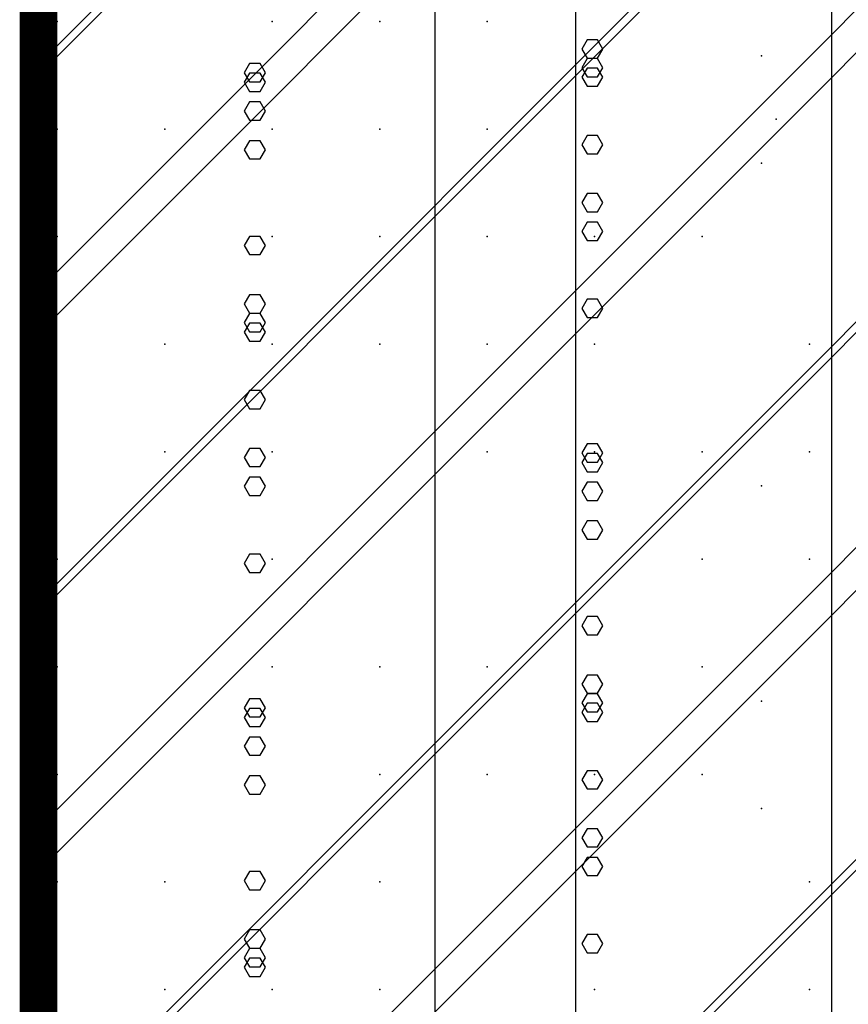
# Model space of a CAD drawing. Extents: x -2 to 113, y -136 to 16.
# Tile 71 of 256: x 49.73 to 52, y -101.71 to -99.02. Entities that reach past the tile are written whole.
import ezdxf

# ---------------------------------------------------------------- set-up
doc = ezdxf.new("R2010")
doc.units = 0
doc.header["$MEASUREMENT"] = 0
doc.linetypes.add('SOLID', pattern=[0])
doc.layers.get('0').update_dxf_attribs({"linetype": 'SOLID'})
for name, color, linetype in [('1', 7, 'SOLID'), ('10', 7, 'SOLID'), ('11', 7, 'SOLID'), ('12', 7, 'SOLID'), ('13', 7, 'SOLID'), ('14', 7, 'SOLID'), ('15', 7, 'SOLID'), ('16', 7, 'SOLID'), ('17', 7, 'SOLID'), ('18', 7, 'SOLID'), ('19', 7, 'SOLID'), ('2', 7, 'SOLID'), ('20', 7, 'SOLID'), ('21', 7, 'SOLID'), ('22', 7, 'SOLID'), ('23', 7, 'SOLID'), ('24', 7, 'SOLID'), ('25', 7, 'SOLID'), ('26', 7, 'SOLID'), ('27', 7, 'SOLID'), ('28', 7, 'SOLID'), ('29', 7, 'SOLID'), ('3', 7, 'SOLID'), ('30', 7, 'SOLID'), ('31', 7, 'SOLID'), ('32', 7, 'SOLID'), ('33', 7, 'SOLID'), ('34', 7, 'SOLID'), ('35', 7, 'SOLID'), ('36', 7, 'SOLID'), ('37', 7, 'SOLID'), ('38', 7, 'SOLID'), ('39', 7, 'SOLID'), ('4', 7, 'SOLID'), ('40', 7, 'SOLID'), ('41', 7, 'SOLID'), ('42', 7, 'SOLID'), ('43', 7, 'SOLID'), ('44', 7, 'SOLID'), ('45', 7, 'SOLID'), ('46', 7, 'SOLID'), ('47', 7, 'SOLID'), ('48', 7, 'SOLID'), ('49', 7, 'SOLID'), ('5', 7, 'SOLID'), ('50', 7, 'SOLID'), ('51', 7, 'SOLID'), ('52', 7, 'SOLID'), ('53', 7, 'SOLID'), ('54', 7, 'SOLID'), ('55', 7, 'SOLID'), ('56', 7, 'SOLID'), ('57', 7, 'SOLID'), ('58', 7, 'SOLID'), ('59', 7, 'SOLID'), ('6', 7, 'SOLID'), ('60', 7, 'SOLID'), ('61', 7, 'SOLID'), ('62', 7, 'SOLID'), ('63', 7, 'SOLID'), ('64', 7, 'SOLID'), ('65', 7, 'SOLID'), ('66', 7, 'SOLID'), ('67', 7, 'SOLID'), ('68', 7, 'SOLID'), ('7', 7, 'SOLID'), ('8', 7, 'SOLID'), ('9', 7, 'SOLID')]:
    doc.layers.add(name, color=color, linetype=linetype)

msp = doc.modelspace()

# ---------------------------------------------------------------- linework, layer by layer
at = {"color": 7, "linetype": 'SOLID', "const_width": 0.1029}
msp.add_lwpolyline([(49.7825, -13.1385), (49.7825, -125.6385)], dxfattribs=at)
at = {"layer": '1', "color": 7, "linetype": 'SOLID', "const_width": 0.1029}
msp.add_lwpolyline([(49.7825, -13.1385), (49.7825, -125.6385)], dxfattribs=at)
at = {"layer": '10', "color": 7, "linetype": 'SOLID', "const_width": 0.1029}
msp.add_lwpolyline([(49.7825, -13.1385), (49.7825, -125.6385)], dxfattribs=at)
at = {"layer": '10', "color": 7, "linetype": 'SOLID'}
for points in [[(50.8681, -125.6385), (50.8681, -90.6385)], [(51.9536, -125.6385), (51.9536, -90.6385)], [(50.4037, -99.6334), (50.3892, -99.6085), (50.3603, -99.6085), (50.3458, -99.6334), (50.3603, -99.6583), (50.3892, -99.6583), (50.4037, -99.6334)], [(51.3272, -100.6732), (51.3127, -100.6484), (51.2838, -100.6484), (51.2693, -100.6732), (51.2838, -100.6981), (51.3127, -100.6981), (51.3272, -100.6732)], [(50.4037, -101.3703), (50.3892, -101.3454), (50.3603, -101.3454), (50.3458, -101.3703), (50.3603, -101.3952), (50.3892, -101.3952), (50.4037, -101.3703)]]:
    msp.add_lwpolyline(points, dxfattribs=at)
at = {"layer": '11', "color": 7, "linetype": 'SOLID', "const_width": 0.1029}
msp.add_lwpolyline([(49.7825, -13.1385), (49.7825, -125.6385)], dxfattribs=at)
at = {"layer": '12', "color": 7, "linetype": 'SOLID', "const_width": 0.1029}
msp.add_lwpolyline([(49.7825, -13.1385), (49.7825, -125.6385)], dxfattribs=at)
at = {"layer": '12', "color": 7, "linetype": 'SOLID'}
for points in [[(50.8681, -125.6385), (50.8681, -74.1385)], [(51.9536, -125.6385), (51.9536, -74.1385)], [(51.3272, -99.8055), (51.3127, -99.7806), (51.2838, -99.7806), (51.2693, -99.8055), (51.2838, -99.8304), (51.3127, -99.8304), (51.3272, -99.8055)], [(50.4037, -100.5026), (50.3892, -100.4777), (50.3603, -100.4777), (50.3458, -100.5026), (50.3603, -100.5275), (50.3892, -100.5275), (50.4037, -100.5026)], [(51.3272, -101.5424), (51.3127, -101.5175), (51.2838, -101.5175), (51.2693, -101.5424), (51.2838, -101.5673), (51.3127, -101.5673), (51.3272, -101.5424)]]:
    msp.add_lwpolyline(points, dxfattribs=at)
at = {"layer": '13', "color": 7, "linetype": 'SOLID', "const_width": 0.1029}
msp.add_lwpolyline([(49.7825, -13.1385), (49.7825, -125.6385)], dxfattribs=at)
at = {"layer": '14', "color": 7, "linetype": 'SOLID', "const_width": 0.1029}
msp.add_lwpolyline([(49.7825, -13.1385), (49.7825, -125.6385)], dxfattribs=at)
at = {"layer": '14', "color": 7, "linetype": 'SOLID'}
for points in [[(50.8681, -125.6385), (50.8681, -74.1385)], [(51.9536, -125.6385), (51.9536, -74.1385)], [(51.3272, -99.8055), (51.3127, -99.7806), (51.2838, -99.7806), (51.2693, -99.8055), (51.2838, -99.8304), (51.3127, -99.8304), (51.3272, -99.8055)], [(50.4037, -100.5026), (50.3892, -100.4777), (50.3603, -100.4777), (50.3458, -100.5026), (50.3603, -100.5275), (50.3892, -100.5275), (50.4037, -100.5026)], [(51.3272, -101.5424), (51.3127, -101.5175), (51.2838, -101.5175), (51.2693, -101.5424), (51.2838, -101.5673), (51.3127, -101.5673), (51.3272, -101.5424)]]:
    msp.add_lwpolyline(points, dxfattribs=at)
at = {"layer": '15', "color": 7, "linetype": 'SOLID', "const_width": 0.1029}
msp.add_lwpolyline([(49.7825, -13.1385), (49.7825, -125.6385)], dxfattribs=at)
at = {"layer": '16', "color": 7, "linetype": 'SOLID', "const_width": 0.1029}
msp.add_lwpolyline([(49.7825, -13.1385), (49.7825, -125.6385)], dxfattribs=at)
at = {"layer": '16', "color": 7, "linetype": 'SOLID'}
for points in [[(50.8681, -125.6385), (50.8681, -68.6385)], [(51.9536, -125.6385), (51.9536, -68.6385)], [(51.3272, -99.5162), (51.3127, -99.4913), (51.2838, -99.4913), (51.2693, -99.5162), (51.2838, -99.5411), (51.3127, -99.5411), (51.3272, -99.5162)], [(50.4037, -100.2133), (50.3892, -100.1884), (50.3603, -100.1884), (50.3458, -100.2133), (50.3603, -100.2382), (50.3892, -100.2382), (50.4037, -100.2133)], [(51.3272, -101.2531), (51.3127, -101.2283), (51.2838, -101.2283), (51.2693, -101.2531), (51.2838, -101.278), (51.3127, -101.278), (51.3272, -101.2531)]]:
    msp.add_lwpolyline(points, dxfattribs=at)
at = {"layer": '17', "color": 7, "linetype": 'SOLID', "const_width": 0.1029}
msp.add_lwpolyline([(49.7825, -13.1385), (49.7825, -125.6385)], dxfattribs=at)
at = {"layer": '18', "color": 7, "linetype": 'SOLID', "const_width": 0.1029}
msp.add_lwpolyline([(49.7825, -13.1385), (49.7825, -125.6385)], dxfattribs=at)
at = {"layer": '18', "color": 7, "linetype": 'SOLID'}
for points in [[(50.8681, -125.6385), (50.8681, -55.6385)], [(51.9536, -125.6385), (51.9536, -55.6385)], [(50.4037, -99.3717), (50.3892, -99.3468), (50.3603, -99.3468), (50.3458, -99.3717), (50.3603, -99.3966), (50.3892, -99.3966), (50.4037, -99.3717)], [(51.3272, -100.4116), (51.3127, -100.3867), (51.2838, -100.3867), (51.2693, -100.4116), (51.2838, -100.4364), (51.3127, -100.4364), (51.3272, -100.4116)], [(50.4037, -101.1086), (50.3892, -101.0837), (50.3603, -101.0837), (50.3458, -101.1086), (50.3603, -101.1335), (50.3892, -101.1335), (50.4037, -101.1086)]]:
    msp.add_lwpolyline(points, dxfattribs=at)
at = {"layer": '19', "color": 7, "linetype": 'SOLID', "const_width": 0.1029}
msp.add_lwpolyline([(49.7825, -13.1385), (49.7825, -125.6385)], dxfattribs=at)
at = {"layer": '2', "color": 7, "linetype": 'SOLID', "const_width": 0.1029}
msp.add_lwpolyline([(49.7825, -13.1385), (49.7825, -125.6385)], dxfattribs=at)
at = {"layer": '2', "color": 7, "linetype": 'SOLID'}
for points in [[(50.8681, -125.6385), (50.8681, -64.1385)], [(51.9536, -125.6385), (51.9536, -64.1385)], [(50.4037, -99.1871), (50.3892, -99.1622), (50.3603, -99.1622), (50.3458, -99.1871), (50.3603, -99.212), (50.3892, -99.212), (50.4037, -99.1871)], [(51.3272, -100.227), (51.3127, -100.2021), (51.2838, -100.2021), (51.2693, -100.227), (51.2838, -100.2519), (51.3127, -100.2519), (51.3272, -100.227)], [(50.4037, -100.9241), (50.3892, -100.8992), (50.3603, -100.8992), (50.3458, -100.9241), (50.3603, -100.949), (50.3892, -100.949), (50.4037, -100.9241)]]:
    msp.add_lwpolyline(points, dxfattribs=at)
at = {"layer": '20', "color": 7, "linetype": 'SOLID', "const_width": 0.1029}
msp.add_lwpolyline([(49.7825, -13.1385), (49.7825, -125.6385)], dxfattribs=at)
at = {"layer": '20', "color": 7, "linetype": 'SOLID'}
for points in [[(50.8681, -125.6385), (50.8681, -89.1385)], [(51.9536, -125.6385), (51.9536, -89.1385)], [(51.3272, -99.1732), (51.3127, -99.1484), (51.2838, -99.1484), (51.2693, -99.1732), (51.2838, -99.1981), (51.3127, -99.1981), (51.3272, -99.1732)], [(50.4037, -99.8703), (50.3892, -99.8454), (50.3603, -99.8454), (50.3458, -99.8703), (50.3603, -99.8952), (50.3892, -99.8952), (50.4037, -99.8703)], [(51.3272, -100.9102), (51.3127, -100.8853), (51.2838, -100.8853), (51.2693, -100.9102), (51.2838, -100.9351), (51.3127, -100.9351), (51.3272, -100.9102)], [(50.4037, -101.6072), (50.3892, -101.5824), (50.3603, -101.5824), (50.3458, -101.6072), (50.3603, -101.6321), (50.3892, -101.6321), (50.4037, -101.6072)]]:
    msp.add_lwpolyline(points, dxfattribs=at)
at = {"layer": '21', "color": 7, "linetype": 'SOLID', "const_width": 0.1029}
msp.add_lwpolyline([(49.7825, -13.1385), (49.7825, -125.6385)], dxfattribs=at)
at = {"layer": '22', "color": 7, "linetype": 'SOLID', "const_width": 0.1029}
msp.add_lwpolyline([(49.7825, -13.1385), (49.7825, -125.6385)], dxfattribs=at)
at = {"layer": '22', "color": 7, "linetype": 'SOLID'}
for points in [[(50.8681, -125.6385), (50.8681, -45.6385)], [(51.9536, -125.6385), (51.9536, -45.6385)], [(51.3272, -99.0961), (51.3127, -99.0712), (51.2838, -99.0712), (51.2693, -99.0961), (51.2838, -99.121), (51.3127, -99.121), (51.3272, -99.0961)], [(50.4037, -99.7932), (50.3892, -99.7683), (50.3603, -99.7683), (50.3458, -99.7932), (50.3603, -99.8181), (50.3892, -99.8181), (50.4037, -99.7932)], [(51.3272, -100.833), (51.3127, -100.8081), (51.2838, -100.8081), (51.2693, -100.833), (51.2838, -100.8579), (51.3127, -100.8579), (51.3272, -100.833)], [(50.4037, -101.5301), (50.3892, -101.5052), (50.3603, -101.5052), (50.3458, -101.5301), (50.3603, -101.555), (50.3892, -101.555), (50.4037, -101.5301)]]:
    msp.add_lwpolyline(points, dxfattribs=at)
at = {"layer": '23', "color": 7, "linetype": 'SOLID', "const_width": 0.1029}
msp.add_lwpolyline([(49.7825, -13.1385), (49.7825, -125.6385)], dxfattribs=at)
at = {"layer": '24', "color": 7, "linetype": 'SOLID', "const_width": 0.1029}
msp.add_lwpolyline([(49.7825, -13.1385), (49.7825, -125.6385)], dxfattribs=at)
at = {"layer": '24', "color": 7, "linetype": 'SOLID'}
for points in [[(50.8681, -125.6385), (50.8681, -60.6385)], [(51.9536, -125.6385), (51.9536, -60.6385)], [(50.4037, -99.161), (50.3892, -99.1361), (50.3603, -99.1361), (50.3458, -99.161), (50.3603, -99.1859), (50.3892, -99.1859), (50.4037, -99.161)], [(51.3272, -100.2008), (51.3127, -100.1759), (51.2838, -100.1759), (51.2693, -100.2008), (51.2838, -100.2257), (51.3127, -100.2257), (51.3272, -100.2008)], [(50.4037, -100.8979), (50.3892, -100.873), (50.3603, -100.873), (50.3458, -100.8979), (50.3603, -100.9228), (50.3892, -100.9228), (50.4037, -100.8979)]]:
    msp.add_lwpolyline(points, dxfattribs=at)
at = {"layer": '25', "color": 7, "linetype": 'SOLID', "const_width": 0.1029}
msp.add_lwpolyline([(49.7825, -13.1385), (49.7825, -125.6385)], dxfattribs=at)
at = {"layer": '26', "color": 7, "linetype": 'SOLID', "const_width": 0.1029}
msp.add_lwpolyline([(49.7825, -13.1385), (49.7825, -125.6385)], dxfattribs=at)
at = {"layer": '27', "color": 7, "linetype": 'SOLID', "const_width": 0.1029}
msp.add_lwpolyline([(49.7825, -13.1385), (49.7825, -125.6385)], dxfattribs=at)
at = {"layer": '27', "color": 7, "linetype": 'SOLID'}
msp.add_lwpolyline([(51.2531, -125.6385), (51.2531, -55.6385)], dxfattribs=at)
at = {"layer": '27', "color": 7}
for p in [(50.4222, -99.0209), (51.0104, -99.315), (51.761, -99.4086), (49.8339, -99.6091), (50.7163, -99.9032), (51.3045, -100.1973), (51.8928, -100.4915), (50.4222, -100.7856), (51.5987, -101.0797), (49.8339, -101.3738), (50.7163, -101.6679)]:
    msp.add_point(p, dxfattribs=at)
at = {"layer": '28', "color": 7, "linetype": 'SOLID', "const_width": 0.1029}
msp.add_lwpolyline([(49.7825, -13.1385), (49.7825, -125.6385)], dxfattribs=at)
at = {"layer": '29', "color": 7, "linetype": 'SOLID', "const_width": 0.1029}
msp.add_lwpolyline([(49.7825, -13.1385), (49.7825, -125.6385)], dxfattribs=at)
at = {"layer": '3', "color": 7, "linetype": 'SOLID', "const_width": 0.1029}
msp.add_lwpolyline([(49.7825, -13.1385), (49.7825, -125.6385)], dxfattribs=at)
at = {"layer": '30', "color": 7, "linetype": 'SOLID', "const_width": 0.1029}
msp.add_lwpolyline([(49.7825, -13.1385), (49.7825, -125.6385)], dxfattribs=at)
at = {"layer": '30', "color": 7, "linetype": 'SOLID'}
for points in [[(50.8681, -125.6385), (50.8681, -85.6385)], [(51.9536, -125.6385), (51.9536, -85.6385)], [(49.7825, -99.7562), (54.1942, -95.3444)], [(49.7825, -101.2267), (54.1942, -96.815)], [(49.7825, -102.6973), (54.1942, -98.2856)], [(51.3272, -99.1471), (51.3127, -99.1222), (51.2838, -99.1222), (51.2693, -99.1471), (51.2838, -99.172), (51.3127, -99.172), (51.3272, -99.1471)], [(50.4037, -99.8442), (50.3892, -99.8193), (50.3603, -99.8193), (50.3458, -99.8442), (50.3603, -99.8691), (50.3892, -99.8691), (50.4037, -99.8442)], [(51.3272, -100.884), (51.3127, -100.8591), (51.2838, -100.8591), (51.2693, -100.884), (51.2838, -100.9089), (51.3127, -100.9089), (51.3272, -100.884)], [(50.4037, -101.5811), (50.3892, -101.5562), (50.3603, -101.5562), (50.3458, -101.5811), (50.3603, -101.606), (50.3892, -101.606), (50.4037, -101.5811)]]:
    msp.add_lwpolyline(points, dxfattribs=at)
at = {"layer": '30', "color": 7}
for p in [(50.4222, -99.0209), (51.0104, -99.315), (51.761, -99.4086), (49.8339, -99.6091), (50.7163, -99.9032), (51.3045, -100.1973), (51.8928, -100.4915), (50.4222, -100.7856), (51.5987, -101.0797), (49.8339, -101.3738), (50.7163, -101.6679)]:
    msp.add_point(p, dxfattribs=at)
at = {"layer": '31', "color": 7, "linetype": 'SOLID', "const_width": 0.1029}
msp.add_lwpolyline([(49.7825, -13.1385), (49.7825, -125.6385)], dxfattribs=at)
at = {"layer": '31', "color": 7, "linetype": 'SOLID'}
for points in [[(49.7825, -99.1679), (54.1942, -94.7562)], [(49.7825, -100.6385), (54.1942, -96.2267)], [(49.7825, -102.1091), (54.1942, -97.6973)], [(49.7825, -103.5797), (54.1942, -99.1679)]]:
    msp.add_lwpolyline(points, dxfattribs=at)
at = {"layer": '31', "color": 7}
for p in [(49.8339, -99.0209), (50.7163, -99.315), (51.3045, -99.6091), (51.8928, -99.9032), (50.4222, -100.1973), (51.5987, -100.4915), (49.8339, -100.7856), (50.7163, -101.0797), (50.1281, -101.3738), (51.8928, -101.6679)]:
    msp.add_point(p, dxfattribs=at)
at = {"layer": '32', "color": 7, "linetype": 'SOLID', "const_width": 0.1029}
msp.add_lwpolyline([(49.7825, -13.1385), (49.7825, -125.6385)], dxfattribs=at)
at = {"layer": '32', "color": 7, "linetype": 'SOLID'}
for points in [[(49.7825, -99.1679), (54.1942, -94.7562)], [(49.7825, -100.6385), (54.1942, -96.2267)], [(49.7825, -102.1091), (54.1942, -97.6973)], [(49.7825, -103.5797), (54.1942, -99.1679)]]:
    msp.add_lwpolyline(points, dxfattribs=at)
at = {"layer": '32', "color": 7}
for p in [(49.8339, -99.0209), (50.7163, -99.315), (51.3045, -99.6091), (51.8928, -99.9032), (50.4222, -100.1973), (51.5987, -100.4915), (49.8339, -100.7856), (50.7163, -101.0797), (50.1281, -101.3738), (51.8928, -101.6679)]:
    msp.add_point(p, dxfattribs=at)
at = {"layer": '33', "color": 7, "linetype": 'SOLID', "const_width": 0.1029}
msp.add_lwpolyline([(49.7825, -13.1385), (49.7825, -125.6385)], dxfattribs=at)
at = {"layer": '33', "color": 7, "linetype": 'SOLID'}
for points in [[(49.7825, -99.1679), (54.1942, -94.7562)], [(49.7825, -100.6385), (54.1942, -96.2267)], [(49.7825, -102.1091), (54.1942, -97.6973)], [(49.7825, -103.5797), (54.1942, -99.1679)]]:
    msp.add_lwpolyline(points, dxfattribs=at)
at = {"layer": '33', "color": 7}
for p in [(49.8339, -99.0209), (50.7163, -99.315), (51.3045, -99.6091), (51.8928, -99.9032), (50.4222, -100.1973), (51.5987, -100.4915), (49.8339, -100.7856), (50.7163, -101.0797), (50.1281, -101.3738), (51.8928, -101.6679)]:
    msp.add_point(p, dxfattribs=at)
at = {"layer": '34', "color": 7, "linetype": 'SOLID', "const_width": 0.1029}
msp.add_lwpolyline([(49.7825, -13.1385), (49.7825, -125.6385)], dxfattribs=at)
at = {"layer": '34', "color": 7, "linetype": 'SOLID'}
for points in [[(49.7825, -99.1679), (54.1942, -94.7562)], [(49.7825, -100.6385), (54.1942, -96.2267)], [(49.7825, -102.1091), (54.1942, -97.6973)], [(49.7825, -103.5797), (54.1942, -99.1679)]]:
    msp.add_lwpolyline(points, dxfattribs=at)
at = {"layer": '34', "color": 7}
for p in [(49.8339, -99.0209), (50.7163, -99.315), (51.3045, -99.6091), (51.8928, -99.9032), (50.4222, -100.1973), (51.5987, -100.4915), (49.8339, -100.7856), (50.7163, -101.0797), (50.1281, -101.3738), (51.8928, -101.6679)]:
    msp.add_point(p, dxfattribs=at)
at = {"layer": '35', "color": 7, "linetype": 'SOLID', "const_width": 0.1029}
msp.add_lwpolyline([(49.7825, -13.1385), (49.7825, -125.6385)], dxfattribs=at)
at = {"layer": '35', "color": 7, "linetype": 'SOLID'}
for points in [[(49.7825, -99.1679), (54.1942, -94.7562)], [(49.7825, -100.6385), (54.1942, -96.2267)], [(49.7825, -102.1091), (54.1942, -97.6973)], [(49.7825, -103.5797), (54.1942, -99.1679)]]:
    msp.add_lwpolyline(points, dxfattribs=at)
at = {"layer": '35', "color": 7}
for p in [(49.8339, -99.0209), (50.7163, -99.315), (51.3045, -99.6091), (51.8928, -99.9032), (50.4222, -100.1973), (51.5987, -100.4915), (49.8339, -100.7856), (50.7163, -101.0797), (50.1281, -101.3738), (51.8928, -101.6679)]:
    msp.add_point(p, dxfattribs=at)
at = {"layer": '36', "color": 7, "linetype": 'SOLID', "const_width": 0.1029}
msp.add_lwpolyline([(49.7825, -13.1385), (49.7825, -125.6385)], dxfattribs=at)
at = {"layer": '36', "color": 7, "linetype": 'SOLID'}
for points in [[(49.7825, -99.1679), (54.1942, -94.7562)], [(49.7825, -100.6385), (54.1942, -96.2267)], [(49.7825, -102.1091), (54.1942, -97.6973)], [(49.7825, -103.5797), (54.1942, -99.1679)]]:
    msp.add_lwpolyline(points, dxfattribs=at)
at = {"layer": '36', "color": 7}
for p in [(49.8339, -99.0209), (50.7163, -99.315), (51.3045, -99.6091), (51.8928, -99.9032), (50.4222, -100.1973), (51.5987, -100.4915), (49.8339, -100.7856), (50.7163, -101.0797), (50.1281, -101.3738), (51.8928, -101.6679)]:
    msp.add_point(p, dxfattribs=at)
at = {"layer": '37', "color": 7, "linetype": 'SOLID', "const_width": 0.1029}
msp.add_lwpolyline([(49.7825, -13.1385), (49.7825, -125.6385)], dxfattribs=at)
at = {"layer": '37', "color": 7, "linetype": 'SOLID'}
for points in [[(49.7825, -99.1679), (54.1942, -94.7562)], [(49.7825, -100.6385), (54.1942, -96.2267)], [(49.7825, -102.1091), (54.1942, -97.6973)], [(49.7825, -103.5797), (54.1942, -99.1679)]]:
    msp.add_lwpolyline(points, dxfattribs=at)
at = {"layer": '37', "color": 7}
for p in [(49.8339, -99.0209), (50.7163, -99.315), (51.3045, -99.6091), (51.8928, -99.9032), (50.4222, -100.1973), (51.5987, -100.4915), (49.8339, -100.7856), (50.7163, -101.0797), (50.1281, -101.3738), (51.8928, -101.6679)]:
    msp.add_point(p, dxfattribs=at)
at = {"layer": '38', "color": 7, "linetype": 'SOLID', "const_width": 0.1029}
msp.add_lwpolyline([(49.7825, -13.1385), (49.7825, -125.6385)], dxfattribs=at)
at = {"layer": '39', "color": 7, "linetype": 'SOLID', "const_width": 0.1029}
msp.add_lwpolyline([(49.7825, -13.1385), (49.7825, -125.6385)], dxfattribs=at)
at = {"layer": '39', "color": 7, "linetype": 'SOLID'}
msp.add_lwpolyline([(51.2531, -125.6385), (51.2531, -50.6385)], dxfattribs=at)
at = {"layer": '39', "color": 7}
for p in [(51.0104, -99.0209), (50.1281, -99.315), (51.5987, -99.6091), (50.4222, -99.9032), (51.0104, -100.1973), (51.761, -100.2909), (49.8339, -100.4915), (50.7163, -100.7856), (51.3045, -101.0797), (51.8928, -101.3738), (50.4222, -101.6679)]:
    msp.add_point(p, dxfattribs=at)
at = {"layer": '4', "color": 7, "linetype": 'SOLID', "const_width": 0.1029}
msp.add_lwpolyline([(49.7825, -13.1385), (49.7825, -125.6385)], dxfattribs=at)
at = {"layer": '4', "color": 7, "linetype": 'SOLID'}
for points in [[(50.8681, -125.6385), (50.8681, -79.1385)], [(51.9536, -125.6385), (51.9536, -79.1385)], [(51.3272, -99.5947), (51.3127, -99.5698), (51.2838, -99.5698), (51.2693, -99.5947), (51.2838, -99.6196), (51.3127, -99.6196), (51.3272, -99.5947)], [(50.4037, -100.2918), (50.3892, -100.2669), (50.3603, -100.2669), (50.3458, -100.2918), (50.3603, -100.3167), (50.3892, -100.3167), (50.4037, -100.2918)], [(51.3272, -101.3317), (51.3127, -101.3068), (51.2838, -101.3068), (51.2693, -101.3317), (51.2838, -101.3566), (51.3127, -101.3566), (51.3272, -101.3317)]]:
    msp.add_lwpolyline(points, dxfattribs=at)
at = {"layer": '40', "color": 7, "linetype": 'SOLID', "const_width": 0.1029}
msp.add_lwpolyline([(49.7825, -13.1385), (49.7825, -125.6385)], dxfattribs=at)
at = {"layer": '41', "color": 7, "linetype": 'SOLID', "const_width": 0.1029}
msp.add_lwpolyline([(49.7825, -13.1385), (49.7825, -125.6385)], dxfattribs=at)
at = {"layer": '41', "color": 7, "linetype": 'SOLID'}
msp.add_lwpolyline([(51.2531, -125.6385), (51.2531, -45.6385)], dxfattribs=at)
at = {"layer": '41', "color": 7}
for p in [(50.7163, -99.0209), (51.8011, -99.2882), (49.8339, -99.315), (50.4222, -99.6091), (51.0104, -99.9032), (50.1281, -100.1973), (51.5987, -100.4915), (50.4222, -100.7856), (51.0104, -101.0797), (51.761, -101.1733), (49.8339, -101.3738), (50.7163, -101.6679)]:
    msp.add_point(p, dxfattribs=at)
at = {"layer": '42', "color": 7, "linetype": 'SOLID', "const_width": 0.1029}
msp.add_lwpolyline([(49.7825, -13.1385), (49.7825, -125.6385)], dxfattribs=at)
at = {"layer": '43', "color": 7, "linetype": 'SOLID', "const_width": 0.1029}
msp.add_lwpolyline([(49.7825, -13.1385), (49.7825, -125.6385)], dxfattribs=at)
at = {"layer": '43', "color": 7, "linetype": 'SOLID'}
for points in [[(50.8681, -125.6385), (50.8681, -60.6385)], [(51.9536, -125.6385), (51.9536, -60.6385)], [(50.4037, -99.161), (50.3892, -99.1361), (50.3603, -99.1361), (50.3458, -99.161), (50.3603, -99.1859), (50.3892, -99.1859), (50.4037, -99.161)], [(51.3272, -100.2008), (51.3127, -100.1759), (51.2838, -100.1759), (51.2693, -100.2008), (51.2838, -100.2257), (51.3127, -100.2257), (51.3272, -100.2008)], [(50.4037, -100.8979), (50.3892, -100.873), (50.3603, -100.873), (50.3458, -100.8979), (50.3603, -100.9228), (50.3892, -100.9228), (50.4037, -100.8979)]]:
    msp.add_lwpolyline(points, dxfattribs=at)
at = {"layer": '44', "color": 7, "linetype": 'SOLID', "const_width": 0.1029}
msp.add_lwpolyline([(49.7825, -13.1385), (49.7825, -125.6385)], dxfattribs=at)
at = {"layer": '45', "color": 7, "linetype": 'SOLID', "const_width": 0.1029}
msp.add_lwpolyline([(49.7825, -13.1385), (49.7825, -125.6385)], dxfattribs=at)
at = {"layer": '46', "color": 7, "linetype": 'SOLID', "const_width": 0.1029}
msp.add_lwpolyline([(49.7825, -13.1385), (49.7825, -125.6385)], dxfattribs=at)
at = {"layer": '47', "color": 7, "linetype": 'SOLID', "const_width": 0.1029}
msp.add_lwpolyline([(49.7825, -13.1385), (49.7825, -125.6385)], dxfattribs=at)
at = {"layer": '48', "color": 7, "linetype": 'SOLID', "const_width": 0.1029}
msp.add_lwpolyline([(49.7825, -13.1385), (49.7825, -125.6385)], dxfattribs=at)
at = {"layer": '49', "color": 7, "linetype": 'SOLID', "const_width": 0.1029}
msp.add_lwpolyline([(49.7825, -13.1385), (49.7825, -125.6385)], dxfattribs=at)
at = {"layer": '5', "color": 7, "linetype": 'SOLID', "const_width": 0.1029}
msp.add_lwpolyline([(49.7825, -13.1385), (49.7825, -125.6385)], dxfattribs=at)
at = {"layer": '50', "color": 7, "linetype": 'SOLID', "const_width": 0.1029}
msp.add_lwpolyline([(49.7825, -13.1385), (49.7825, -125.6385)], dxfattribs=at)
at = {"layer": '50', "color": 7, "linetype": 'SOLID'}
for points in [[(51.2531, -125.6385), (51.2531, -74.1385)], [(49.7825, -99.1385), (54.1942, -94.7267)], [(49.7825, -99.8738), (54.1942, -95.462)], [(49.7825, -100.6091), (54.1942, -96.1973)], [(49.7825, -101.3444), (54.1942, -96.9326)], [(49.7825, -102.0797), (54.1942, -97.6679)], [(49.7825, -102.815), (54.1942, -98.4032)], [(49.7825, -103.5503), (54.1942, -99.1385)]]:
    msp.add_lwpolyline(points, dxfattribs=at)
at = {"layer": '51', "color": 7, "linetype": 'SOLID', "const_width": 0.1029}
msp.add_lwpolyline([(49.7825, -13.1385), (49.7825, -125.6385)], dxfattribs=at)
at = {"layer": '52', "color": 7, "linetype": 'SOLID', "const_width": 0.1029}
msp.add_lwpolyline([(49.7825, -13.1385), (49.7825, -125.6385)], dxfattribs=at)
at = {"layer": '52', "color": 7, "linetype": 'SOLID'}
msp.add_lwpolyline([(51.2531, -125.6384), (51.2531, -95.6385), (51.2531, -80.6385)], dxfattribs=at)
at = {"layer": '52', "color": 7}
for p in [(49.8339, -99.0209), (50.4222, -99.315), (51.0104, -99.6091), (50.1281, -99.9032), (51.5987, -100.1973), (50.4222, -100.4915), (51.0104, -100.7856), (51.761, -100.8792), (49.8339, -101.0797), (50.7163, -101.3738), (51.3045, -101.6679)]:
    msp.add_point(p, dxfattribs=at)
at = {"layer": '53', "color": 7, "linetype": 'SOLID', "const_width": 0.1029}
msp.add_lwpolyline([(49.7825, -13.1385), (49.7825, -125.6385)], dxfattribs=at)
at = {"layer": '54', "color": 7, "linetype": 'SOLID', "const_width": 0.1029}
msp.add_lwpolyline([(49.7825, -13.1385), (49.7825, -125.6385)], dxfattribs=at)
at = {"layer": '54', "color": 7, "linetype": 'SOLID'}
for points in [[(50.8681, -125.6385), (50.8681, -74.6385)], [(51.9536, -125.6385), (51.9536, -74.6385)], [(50.4037, -99.2657), (50.3892, -99.2408), (50.3603, -99.2408), (50.3458, -99.2657), (50.3603, -99.2905), (50.3892, -99.2905), (50.4037, -99.2657)], [(51.3272, -100.3055), (51.3127, -100.2806), (51.2838, -100.2806), (51.2693, -100.3055), (51.2838, -100.3304), (51.3127, -100.3304), (51.3272, -100.3055)], [(50.4037, -101.0026), (50.3892, -100.9777), (50.3603, -100.9777), (50.3458, -101.0026), (50.3603, -101.0275), (50.3892, -101.0275), (50.4037, -101.0026)]]:
    msp.add_lwpolyline(points, dxfattribs=at)
at = {"layer": '55', "color": 7, "linetype": 'SOLID', "const_width": 0.1029}
msp.add_lwpolyline([(49.7825, -13.1385), (49.7825, -125.6385)], dxfattribs=at)
at = {"layer": '56', "color": 7, "linetype": 'SOLID', "const_width": 0.1029}
msp.add_lwpolyline([(49.7825, -13.1385), (49.7825, -125.6385)], dxfattribs=at)
at = {"layer": '57', "color": 7, "linetype": 'SOLID', "const_width": 0.1029}
msp.add_lwpolyline([(49.7825, -13.1385), (49.7825, -125.6385)], dxfattribs=at)
at = {"layer": '57', "color": 7, "linetype": 'SOLID'}
for points in [[(50.8681, -125.6385), (50.8681, -80.6385)], [(51.9536, -125.6385), (51.9536, -80.6385)], [(51.3272, -99.3578), (51.3127, -99.3329), (51.2838, -99.3329), (51.2693, -99.3578), (51.2838, -99.3827), (51.3127, -99.3827), (51.3272, -99.3578)], [(50.4037, -100.0549), (50.3892, -100.03), (50.3603, -100.03), (50.3458, -100.0549), (50.3603, -100.0798), (50.3892, -100.0798), (50.4037, -100.0549)], [(51.3272, -101.0947), (51.3127, -101.0698), (51.2838, -101.0698), (51.2693, -101.0947), (51.2838, -101.1196), (51.3127, -101.1196), (51.3272, -101.0947)]]:
    msp.add_lwpolyline(points, dxfattribs=at)
at = {"layer": '58', "color": 7, "linetype": 'SOLID', "const_width": 0.1029}
msp.add_lwpolyline([(49.7825, -13.1385), (49.7825, -125.6385)], dxfattribs=at)
at = {"layer": '59', "color": 7, "linetype": 'SOLID', "const_width": 0.1029}
msp.add_lwpolyline([(49.7825, -13.1385), (49.7825, -125.6385)], dxfattribs=at)
at = {"layer": '59', "color": 7, "linetype": 'SOLID'}
for points in [[(50.8681, -125.6385), (50.8681, -85.6385)], [(51.9536, -125.6385), (51.9536, -85.6385)], [(51.3272, -99.1471), (51.3127, -99.1222), (51.2838, -99.1222), (51.2693, -99.1471), (51.2838, -99.172), (51.3127, -99.172), (51.3272, -99.1471)], [(50.4037, -99.8442), (50.3892, -99.8193), (50.3603, -99.8193), (50.3458, -99.8442), (50.3603, -99.8691), (50.3892, -99.8691), (50.4037, -99.8442)], [(51.3272, -100.884), (51.3127, -100.8591), (51.2838, -100.8591), (51.2693, -100.884), (51.2838, -100.9089), (51.3127, -100.9089), (51.3272, -100.884)], [(50.4037, -101.5811), (50.3892, -101.5562), (50.3603, -101.5562), (50.3458, -101.5811), (50.3603, -101.606), (50.3892, -101.606), (50.4037, -101.5811)]]:
    msp.add_lwpolyline(points, dxfattribs=at)
at = {"layer": '6', "color": 7, "linetype": 'SOLID', "const_width": 0.1029}
msp.add_lwpolyline([(49.7825, -13.1385), (49.7825, -125.6385)], dxfattribs=at)
at = {"layer": '6', "color": 7, "linetype": 'SOLID'}
msp.add_lwpolyline([(51.2531, -125.6384), (51.2531, -102.3052), (51.2531, -90.6385)], dxfattribs=at)
at = {"layer": '6', "color": 7}
for p in [(51.0104, -99.0209), (51.761, -99.1144), (49.8339, -99.315), (50.7163, -99.6091), (51.3045, -99.9032), (51.8928, -100.1973), (50.4222, -100.4915), (51.5987, -100.7856), (49.8339, -101.0797), (50.7163, -101.3738), (50.1281, -101.6679)]:
    msp.add_point(p, dxfattribs=at)
at = {"layer": '60', "color": 7, "linetype": 'SOLID', "const_width": 0.1029}
msp.add_lwpolyline([(49.7825, -13.1385), (49.7825, -125.6385)], dxfattribs=at)
at = {"layer": '61', "color": 7, "linetype": 'SOLID', "const_width": 0.1029}
msp.add_lwpolyline([(49.7825, -13.1385), (49.7825, -125.6385)], dxfattribs=at)
at = {"layer": '61', "color": 7, "linetype": 'SOLID'}
for points in [[(50.8681, -125.6385), (50.8681, -85.6385)], [(51.9536, -125.6385), (51.9536, -85.6385)], [(51.3272, -99.1471), (51.3127, -99.1222), (51.2838, -99.1222), (51.2693, -99.1471), (51.2838, -99.172), (51.3127, -99.172), (51.3272, -99.1471)], [(50.4037, -99.8442), (50.3892, -99.8193), (50.3603, -99.8193), (50.3458, -99.8442), (50.3603, -99.8691), (50.3892, -99.8691), (50.4037, -99.8442)], [(51.3272, -100.884), (51.3127, -100.8591), (51.2838, -100.8591), (51.2693, -100.884), (51.2838, -100.9089), (51.3127, -100.9089), (51.3272, -100.884)], [(50.4037, -101.5811), (50.3892, -101.5562), (50.3603, -101.5562), (50.3458, -101.5811), (50.3603, -101.606), (50.3892, -101.606), (50.4037, -101.5811)]]:
    msp.add_lwpolyline(points, dxfattribs=at)
at = {"layer": '62', "color": 7, "linetype": 'SOLID', "const_width": 0.1029}
msp.add_lwpolyline([(49.7825, -13.1385), (49.7825, -125.6385)], dxfattribs=at)
at = {"layer": '63', "color": 7, "linetype": 'SOLID', "const_width": 0.1029}
msp.add_lwpolyline([(49.7825, -13.1385), (49.7825, -125.6385)], dxfattribs=at)
at = {"layer": '63', "color": 7, "linetype": 'SOLID'}
for points in [[(50.8681, -125.6385), (50.8681, -85.6385)], [(51.9536, -125.6385), (51.9536, -85.6385)], [(51.3272, -99.1471), (51.3127, -99.1222), (51.2838, -99.1222), (51.2693, -99.1471), (51.2838, -99.172), (51.3127, -99.172), (51.3272, -99.1471)], [(50.4037, -99.8442), (50.3892, -99.8193), (50.3603, -99.8193), (50.3458, -99.8442), (50.3603, -99.8691), (50.3892, -99.8691), (50.4037, -99.8442)], [(51.3272, -100.884), (51.3127, -100.8591), (51.2838, -100.8591), (51.2693, -100.884), (51.2838, -100.9089), (51.3127, -100.9089), (51.3272, -100.884)], [(50.4037, -101.5811), (50.3892, -101.5562), (50.3603, -101.5562), (50.3458, -101.5811), (50.3603, -101.606), (50.3892, -101.606), (50.4037, -101.5811)]]:
    msp.add_lwpolyline(points, dxfattribs=at)
at = {"layer": '64', "color": 7, "linetype": 'SOLID', "const_width": 0.1029}
msp.add_lwpolyline([(49.7825, -13.1385), (49.7825, -125.6385)], dxfattribs=at)
at = {"layer": '65', "color": 7, "linetype": 'SOLID', "const_width": 0.1029}
msp.add_lwpolyline([(49.7825, -13.1385), (49.7825, -125.6385)], dxfattribs=at)
at = {"layer": '65', "color": 7, "linetype": 'SOLID'}
for points in [[(50.8681, -125.6385), (50.8681, -79.1385)], [(51.9536, -125.6385), (51.9536, -79.1385)], [(51.3272, -99.5947), (51.3127, -99.5698), (51.2838, -99.5698), (51.2693, -99.5947), (51.2838, -99.6196), (51.3127, -99.6196), (51.3272, -99.5947)], [(50.4037, -100.2918), (50.3892, -100.2669), (50.3603, -100.2669), (50.3458, -100.2918), (50.3603, -100.3167), (50.3892, -100.3167), (50.4037, -100.2918)], [(51.3272, -101.3317), (51.3127, -101.3068), (51.2838, -101.3068), (51.2693, -101.3317), (51.2838, -101.3566), (51.3127, -101.3566), (51.3272, -101.3317)]]:
    msp.add_lwpolyline(points, dxfattribs=at)
at = {"layer": '66', "color": 7, "linetype": 'SOLID', "const_width": 0.1029}
msp.add_lwpolyline([(49.7825, -13.1385), (49.7825, -125.6385)], dxfattribs=at)
at = {"layer": '67', "color": 7, "linetype": 'SOLID', "const_width": 0.1029}
msp.add_lwpolyline([(49.7825, -13.1385), (49.7825, -125.6385)], dxfattribs=at)
at = {"layer": '67', "color": 7, "linetype": 'SOLID'}
for points in [[(50.8681, -125.6385), (50.8681, -79.1385)], [(51.9536, -125.6385), (51.9536, -79.1385)], [(51.3272, -99.5947), (51.3127, -99.5698), (51.2838, -99.5698), (51.2693, -99.5947), (51.2838, -99.6196), (51.3127, -99.6196), (51.3272, -99.5947)], [(50.4037, -100.2918), (50.3892, -100.2669), (50.3603, -100.2669), (50.3458, -100.2918), (50.3603, -100.3167), (50.3892, -100.3167), (50.4037, -100.2918)], [(51.3272, -101.3317), (51.3127, -101.3068), (51.2838, -101.3068), (51.2693, -101.3317), (51.2838, -101.3566), (51.3127, -101.3566), (51.3272, -101.3317)]]:
    msp.add_lwpolyline(points, dxfattribs=at)
at = {"layer": '68', "color": 7, "linetype": 'SOLID', "const_width": 0.1029}
msp.add_lwpolyline([(49.7825, -13.1385), (49.7825, -125.6385)], dxfattribs=at)
at = {"layer": '7', "color": 7, "linetype": 'SOLID', "const_width": 0.1029}
msp.add_lwpolyline([(49.7825, -13.1385), (49.7825, -125.6385)], dxfattribs=at)
at = {"layer": '8', "color": 7, "linetype": 'SOLID', "const_width": 0.1029}
msp.add_lwpolyline([(49.7825, -13.1385), (49.7825, -125.6385)], dxfattribs=at)
at = {"layer": '8', "color": 7, "linetype": 'SOLID'}
for points in [[(50.8681, -125.6385), (50.8681, -85.6385)], [(51.9536, -125.6385), (51.9536, -85.6385)], [(51.3272, -99.1471), (51.3127, -99.1222), (51.2838, -99.1222), (51.2693, -99.1471), (51.2838, -99.172), (51.3127, -99.172), (51.3272, -99.1471)], [(50.4037, -99.8442), (50.3892, -99.8193), (50.3603, -99.8193), (50.3458, -99.8442), (50.3603, -99.8691), (50.3892, -99.8691), (50.4037, -99.8442)], [(51.3272, -100.884), (51.3127, -100.8591), (51.2838, -100.8591), (51.2693, -100.884), (51.2838, -100.9089), (51.3127, -100.9089), (51.3272, -100.884)], [(50.4037, -101.5811), (50.3892, -101.5562), (50.3603, -101.5562), (50.3458, -101.5811), (50.3603, -101.606), (50.3892, -101.606), (50.4037, -101.5811)]]:
    msp.add_lwpolyline(points, dxfattribs=at)
at = {"layer": '9', "color": 7, "linetype": 'SOLID', "const_width": 0.1029}
msp.add_lwpolyline([(49.7825, -13.1385), (49.7825, -125.6385)], dxfattribs=at)

doc.saveas('drawing.dxf')
